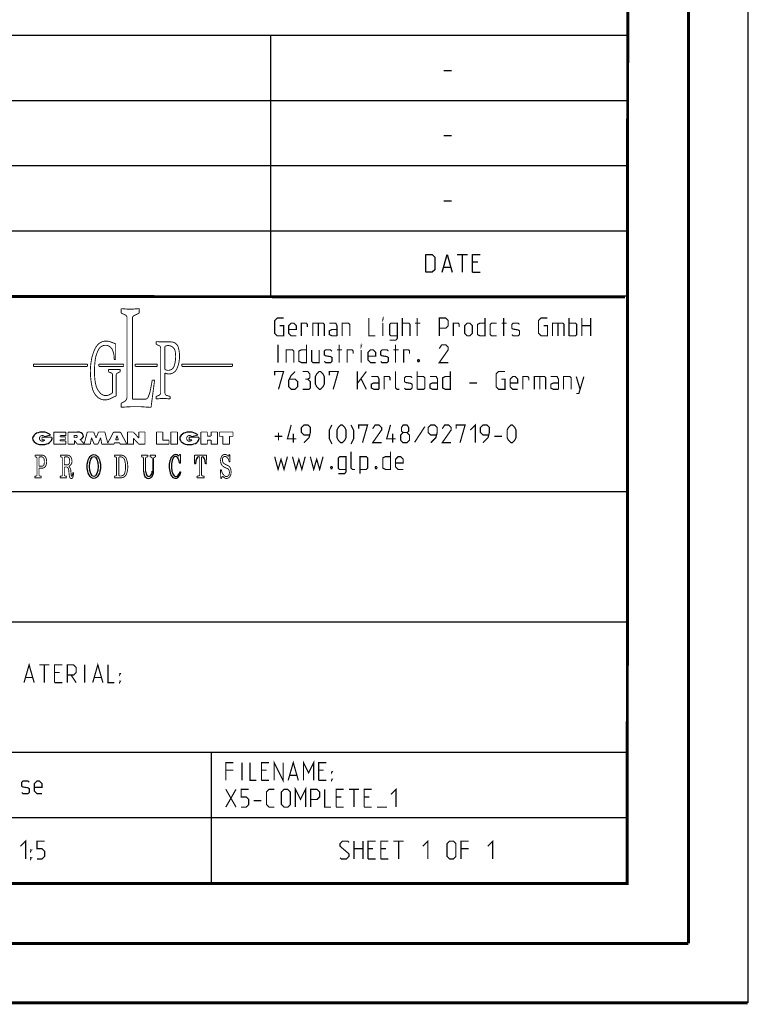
# Model space of a CAD drawing. Header units: millimetres. Extents: x 0 to 420, y 0 to 297.
# Tile 187 of 256: x 359 to 420, y 0 to 83. Entities that reach past the tile are written whole.
import ezdxf

# ---------------------------------------------------------------- set-up
doc = ezdxf.new("R2010")
doc.units = ezdxf.units.MM
doc.header["$LTSCALE"] = 23.1
doc.layers.get('0').update_dxf_attribs({"linetype": 'CONTINUOUS'})

msp = doc.modelspace()

# ---------------------------------------------------------------- linework, layer by layer
at = {"color": 7, "linetype": 'Continuous'}
for p, q in [((420, 297), (420, 0)), ((410, 286.9999), (409.8296, 10.1087)), ((246.8681, 59.5058), (409.628, 59.4942)), ((409.86, 10.0737), (25.007, 10.0134))]:
    msp.add_line(p, q, dxfattribs=at)
at = {"color": 2, "linetype": 'Continuous'}
for p, q in [((246.8497, 81.4948), (409.8097, 81.4948)), ((379.8097, 81.4948), (379.8097, 59.5348)), ((409.8097, 81.4948), (409.8097, 10.1248)), ((394.4168, 78.5355), (395.0597, 78.5355)), ((246.8497, 76.0048), (409.8097, 76.0048)), ((394.4168, 73.0455), (395.0597, 73.0455)), ((246.8497, 70.5148), (409.8097, 70.5148)), ((394.4168, 67.5555), (395.0597, 67.5555)), ((246.8497, 65.0248), (409.8097, 65.0248)), ((395.5418, 63.0298), (396.3989, 63.0298)), ((395.9704, 61.5298), (395.9704, 63.0298)), ((397.2561, 62.387), (396.8275, 62.387)), ((394.3989, 61.9584), (394.9704, 61.9584)), ((396.8275, 61.5298), (397.4704, 61.5298)), ((246.8497, 59.5348), (409.8097, 59.5348)), ((301.6897, 43.0648), (409.8097, 43.0648)), ((301.6897, 32.0848), (409.8097, 32.0848)), ((301.6897, 21.1048), (409.8097, 21.1048)), ((374.8097, 21.1048), (374.8097, 10.1248)), ((301.6897, 15.6148), (409.8097, 15.6148)), ((246.8497, 10.1248), (409.8097, 10.1248))]:
    msp.add_line(p, q, dxfattribs=at)
at = {"color": 7, "linetype": 'Continuous', "const_width": 0.25}
for points in [[(415, 5), (415, 292)], [(410, 287), (409.8468, 9.9234)], [(246.8597, 59.511), (409.6521, 59.467)], [(409.8307, 10.048), (25, 10)], [(20, 5), (415, 5)], [(420, 0), (0, 0)]]:
    msp.add_lwpolyline(points, dxfattribs=at)
at = {"color": 2, "linetype": 'Continuous'}
for points in [[(392.899, 61.5298), (392.899, 63.0298), (393.4347, 63.0298), (393.6489, 62.8155), (393.6489, 61.7441), (393.4347, 61.5298), (392.899, 61.5298)], [(394.2561, 61.5298), (394.6847, 63.0298), (395.1132, 61.5298)], [(396.8275, 61.5298), (396.8275, 63.0298), (397.4704, 63.0298)]]:
    msp.add_lwpolyline(points, dxfattribs=at)
for points, const_width in [([(367.2379, 58.4726), (367.2379, 58.099)], 0.075), ([(367.2379, 58.099), (367.5958, 57.9246)], 0.075), ([(368.7619, 58.099), (368.3232, 57.8852)], 0.075), ([(368.7619, 58.4726), (368.7619, 58.099)], 0.075), ([(367.7314, 57.7076), (367.7314, 51.0421)], 0.075), ([(368.1875, 57.6682), (368.1876, 50.8481)], 0.075), ([(380.5922, 57.032), (380.9136, 57.032), (380.9136, 56.1748), (380.3779, 56.1748), (380.1636, 56.3891), (380.1636, 57.4605), (380.3779, 57.6748), (380.9136, 57.6748)], 0.1), ([(381.985, 56.1748), (381.5564, 56.1748), (381.3422, 56.3891), (381.3422, 57.032), (381.5564, 57.2463), (381.7707, 57.2463), (381.985, 57.032), (381.985, 56.7105), (381.3422, 56.7105)], 0.1), ([(382.4136, 56.1748), (382.4136, 57.2463), (382.8422, 57.2463), (382.9136, 57.1391), (382.9136, 56.9248)], 0.1), ([(383.3779, 56.1748), (383.3779, 57.2463), (384.235, 57.2463), (384.3422, 57.1391), (384.3422, 56.1748)], 0.1), ([(383.8422, 57.2463), (383.8422, 56.1748)], 0.1), ([(385.4136, 56.1748), (385.4136, 57.032), (385.3064, 57.2463), (384.7707, 57.2463)], 0.1), ([(385.8422, 56.1748), (385.8422, 57.2463), (386.3779, 57.2463), (386.485, 57.1391), (386.485, 56.1748)], 0.1), ([(388.0922, 57.6748), (388.0922, 56.1748), (388.6279, 56.1748)], 0.1), ([(389.2707, 57.5677), (389.2707, 57.6748), (389.3064, 57.6748), (389.2707, 57.5677)], 0.1), ([(389.2707, 56.1748), (389.2707, 57.2463)], 0.1), ([(389.8422, 55.8177), (390.3779, 55.8177), (390.485, 55.9605), (390.485, 57.2463), (389.9493, 57.2463), (389.8422, 57.1391), (389.8422, 56.282), (389.9493, 56.1748), (390.485, 56.1748)], 0.1), ([(390.9136, 56.1748), (390.9136, 57.6748)], 0.1), ([(390.9136, 57.2463), (391.4493, 57.2463), (391.5565, 57.1391), (391.5565, 56.1748)], 0.1), ([(391.985, 57.2463), (392.4136, 57.2463)], 0.1), ([(392.1636, 56.1748), (392.1636, 57.6748)], 0.1), ([(394.0207, 56.1748), (394.0207, 57.6748), (394.5564, 57.6748), (394.7707, 57.4605), (394.7707, 57.032), (394.5564, 56.8177), (394.0207, 56.8177)], 0.1), ([(395.1993, 56.1748), (395.1993, 57.2463), (395.6279, 57.2463), (395.6993, 57.1391), (395.6993, 56.9248)], 0.1), ([(396.1636, 56.3891), (396.1636, 57.032), (396.3779, 57.2463), (396.5922, 57.2463), (396.8065, 57.032), (396.8065, 56.3891), (396.5922, 56.1748), (396.3779, 56.1748), (396.1636, 56.3891)], 0.1), ([(397.8779, 57.6748), (397.8779, 56.1748), (397.4493, 56.1748), (397.235, 56.282), (397.235, 57.1391), (397.4493, 57.2463), (397.8779, 57.2463)], 0.1), ([(398.8422, 56.1748), (398.4136, 56.1748), (398.3065, 56.282), (398.3065, 57.1391), (398.4136, 57.2463), (398.8422, 57.2463)], 0.1), ([(399.2707, 57.2463), (399.6993, 57.2463)], 0.1), ([(399.4493, 56.1748), (399.4493, 57.6748)], 0.1), ([(400.1279, 56.282), (400.235, 56.1748), (400.6636, 56.1748), (400.7707, 56.282), (400.7707, 56.6034), (400.6636, 56.6748), (400.235, 56.7463), (400.1279, 56.8177), (400.1279, 57.1391), (400.235, 57.2463), (400.6636, 57.2463), (400.7707, 57.1391)], 0.1), ([(402.8065, 57.032), (403.1279, 57.032), (403.1279, 56.1748), (402.5922, 56.1748), (402.3779, 56.3891), (402.3779, 57.4605), (402.5922, 57.6748), (403.1279, 57.6748)], 0.1), ([(403.5565, 56.1748), (403.5565, 57.2463), (404.4136, 57.2463), (404.5207, 57.1391), (404.5207, 56.1748)], 0.1), ([(404.0207, 57.2463), (404.0207, 56.1748)], 0.1), ([(404.9493, 56.1748), (404.9493, 57.6748)], 0.1), ([(404.9493, 57.2463), (405.485, 57.2463), (405.5922, 57.1391), (405.5922, 56.282), (405.485, 56.1748), (404.9493, 56.1748)], 0.1), ([(406.0207, 56.1748), (406.0207, 57.6748)], 0.1), ([(406.7707, 57.6748), (406.7707, 56.1748)], 0.1), ([(385.4136, 56.1748), (384.985, 56.1748), (384.7707, 56.282), (384.7707, 56.6034), (384.985, 56.7105), (385.4136, 56.7105)], 0.1), ([(406.0207, 57.032), (406.7707, 57.032)], 0.1), ([(366.7743, 55.5056), (366.3114, 55.6776)], 0.075), ([(370.1944, 55.6989), (370.1944, 55.4595)], 0.075), ([(370.4941, 55.6752), (371.4533, 55.6631)], 0.075), ([(366.7743, 55.5056), (366.7743, 54.1887)], 0.075), ([(370.1944, 55.4595), (370.4235, 55.3581)], 0.075), ([(370.5672, 55.1374), (370.5672, 51.3893)], 0.075), ([(370.9222, 55.245), (370.9222, 53.389)], 0.075), ([(380.4493, 53.9248), (380.4493, 55.4248)], 0.1), ([(381.1279, 53.9248), (381.1279, 54.9963), (381.6636, 54.9963), (381.7707, 54.8891), (381.7707, 53.9248)], 0.1), ([(382.8422, 55.4248), (382.8422, 53.9248), (382.4136, 53.9248), (382.1993, 54.032), (382.1993, 54.8891), (382.4136, 54.9963), (382.8422, 54.9963)], 0.1), ([(383.2707, 54.9963), (383.2707, 54.032), (383.3779, 53.9248), (383.9136, 53.9248), (383.9136, 54.9963)], 0.1), ([(384.3422, 54.032), (384.4493, 53.9248), (384.8779, 53.9248), (384.985, 54.032), (384.985, 54.3534), (384.8779, 54.4248), (384.4493, 54.4963), (384.3422, 54.5677), (384.3422, 54.8891), (384.4493, 54.9963), (384.8779, 54.9963), (384.985, 54.8891)], 0.1), ([(385.4136, 54.9963), (385.8422, 54.9963)], 0.1), ([(385.5922, 53.9248), (385.5922, 55.4248)], 0.1), ([(386.2707, 53.9248), (386.2707, 54.9963), (386.6993, 54.9963), (386.7707, 54.8891), (386.7707, 54.6748)], 0.1), ([(387.4493, 55.3177), (387.4493, 55.4248), (387.485, 55.4248), (387.4493, 55.3177)], 0.1), ([(387.4493, 53.9248), (387.4493, 54.9963)], 0.1), ([(388.6636, 53.9248), (388.235, 53.9248), (388.0207, 54.1391), (388.0207, 54.782), (388.235, 54.9963), (388.4493, 54.9963), (388.6636, 54.782), (388.6636, 54.4605), (388.0207, 54.4605)], 0.1), ([(389.0922, 54.032), (389.1993, 53.9248), (389.6279, 53.9248), (389.735, 54.032), (389.735, 54.3534), (389.6279, 54.4248), (389.1993, 54.4963), (389.0922, 54.5677), (389.0922, 54.8891), (389.1993, 54.9963), (389.6279, 54.9963), (389.735, 54.8891)], 0.1), ([(390.1636, 54.9963), (390.5922, 54.9963)], 0.1), ([(390.3422, 53.9248), (390.3422, 55.4248)], 0.1), ([(391.0207, 53.9248), (391.0207, 54.9963), (391.4493, 54.9963), (391.5207, 54.8891), (391.5207, 54.6748)], 0.1), ([(394.7707, 53.9248), (394.0207, 53.9248), (394.7707, 54.9963), (394.7707, 55.2105), (394.5564, 55.4248), (394.235, 55.4248), (394.0207, 55.1034)], 0.1), ([(366.7743, 54.1887), (366.6479, 54.1887)], 0.075), ([(392.3065, 54.1748), (392.3422, 54.1034), (392.3422, 54.0677), (392.3065, 53.9963), (392.235, 53.9963), (392.1993, 54.0677), (392.1993, 54.1034), (392.235, 54.1748), (392.3065, 54.1748)], 0.1), ([(364.4013, 53.7932), (359.8551, 53.7932)], 0.075), ([(359.8551, 53.7932), (359.8551, 53.5997)], 0.075), ([(359.8551, 53.5997), (364.4013, 53.5997)], 0.075), ([(364.4013, 53.5997), (364.4013, 53.7932)], 0.075), ([(367.4477, 53.7932), (365.3662, 53.7932)], 0.075), ([(365.3662, 53.7932), (365.3662, 53.5997)], 0.075), ([(365.3662, 53.5997), (367.4477, 53.5997)], 0.075), ([(366.1772, 53.3486), (367.1611, 53.3486)], 0.075), ([(366.1772, 53.3486), (366.1772, 53.1494)], 0.075), ([(366.1772, 53.1494), (366.4002, 53.0495)], 0.075), ([(367.1611, 53.1494), (366.9357, 53.0484)], 0.075), ([(367.1611, 53.3486), (367.1611, 53.1494)], 0.075), ([(367.4477, 53.5997), (367.4477, 53.7932)], 0.075), ([(368.4216, 53.7932), (370.2739, 53.7932)], 0.075), ([(368.4216, 53.5997), (368.4216, 53.7932)], 0.075), ([(370.2739, 53.5997), (368.4216, 53.5997)], 0.075), ([(370.2739, 53.7932), (370.2739, 53.5997)], 0.075), ([(370.9222, 53.0471), (370.9222, 51.3798)], 0.075), ([(376.6196, 53.7932), (372.3421, 53.7932)], 0.075), ([(372.3421, 53.7932), (372.3421, 53.5997)], 0.075), ([(372.3668, 53.5883), (376.5934, 53.5973)], 0.075), ([(376.6196, 53.5997), (376.6196, 53.7932)], 0.075), ([(380.1636, 52.8534), (380.1636, 53.1748), (380.9136, 53.1748), (380.485, 51.6748)], 0.1), ([(381.8779, 53.1748), (381.5564, 52.8534), (381.3422, 52.4248), (381.3422, 51.8891), (381.5564, 51.6748), (381.8779, 51.6748), (382.0922, 51.8891), (382.0922, 52.3177), (381.8779, 52.532), (381.4136, 52.532)], 0.1), ([(382.9493, 52.532), (383.1279, 52.6391), (383.1279, 52.9605), (382.9493, 53.1748), (382.5207, 53.1748)], 0.1), ([(383.5922, 52.1034), (383.5922, 52.7463), (383.6993, 52.9605), (383.9136, 53.1748), (384.0207, 53.1748), (384.235, 52.9605), (384.3422, 52.7463), (384.3422, 52.1034), (384.235, 51.8891), (384.0207, 51.6748), (383.9136, 51.6748), (383.6993, 51.8891), (383.5922, 52.1034)], 0.1), ([(384.7707, 52.8534), (384.7707, 53.1748), (385.5207, 53.1748), (385.0922, 51.6748)], 0.1), ([(387.1279, 51.6748), (387.1279, 53.1748)], 0.1), ([(387.1279, 52.1748), (387.8779, 53.1748)], 0.1), ([(390.6636, 51.6748), (390.4493, 51.6748), (390.3422, 51.782), (390.3422, 53.1748)], 0.1), ([(392.1636, 51.6748), (392.1636, 53.1748)], 0.1), ([(394.9493, 53.1748), (394.9493, 51.6748), (394.5207, 51.6748), (394.3065, 51.782), (394.3065, 52.6391), (394.5207, 52.7463), (394.9493, 52.7463)], 0.1), ([(399.235, 52.532), (399.5565, 52.532), (399.5565, 51.6748), (399.0207, 51.6748), (398.8065, 51.8891), (398.8065, 52.9605), (399.0207, 53.1748), (399.5565, 53.1748)], 0.1), ([(366.5143, 51.3745), (366.5143, 52.8733)], 0.075), ([(366.8216, 51.1232), (366.8216, 52.8722)], 0.075), ([(369.7046, 51.6382), (369.8545, 52.4398)], 0.075), ([(370.0522, 52.4398), (369.7536, 50.1506)], 0.075), ([(369.8545, 52.4398), (370.0522, 52.4398)], 0.075), ([(382.5207, 51.6748), (383.0565, 51.6748), (383.1636, 51.782), (383.1636, 52.3177), (382.9493, 52.532), (382.735, 52.532)], 0.1), ([(387.4493, 52.532), (387.8779, 51.6748)], 0.1), ([(388.9493, 51.6748), (388.9493, 52.532), (388.8422, 52.7463), (388.3065, 52.7463)], 0.1), ([(388.9493, 51.6748), (388.5207, 51.6748), (388.3065, 51.782), (388.3065, 52.1034), (388.5207, 52.2105), (388.9493, 52.2105)], 0.1), ([(389.3779, 51.6748), (389.3779, 52.7463), (389.8065, 52.7463), (389.8779, 52.6391), (389.8779, 52.4248)], 0.1), ([(391.0922, 51.782), (391.1993, 51.6748), (391.6279, 51.6748), (391.735, 51.782), (391.735, 52.1034), (391.6279, 52.1748), (391.1993, 52.2463), (391.0922, 52.3177), (391.0922, 52.6391), (391.1993, 52.7463), (391.6279, 52.7463), (391.735, 52.6391)], 0.1), ([(392.1636, 52.7463), (392.6993, 52.7463), (392.8065, 52.6391), (392.8065, 51.782), (392.6993, 51.6748), (392.1636, 51.6748)], 0.1), ([(393.8779, 51.6748), (393.8779, 52.532), (393.7707, 52.7463), (393.235, 52.7463)], 0.1), ([(393.8779, 51.6748), (393.4493, 51.6748), (393.235, 51.782), (393.235, 52.1034), (393.4493, 52.2105), (393.8779, 52.2105)], 0.1), ([(396.5564, 52.2105), (397.1993, 52.2105)], 0.1), ([(400.6279, 51.6748), (400.1993, 51.6748), (399.985, 51.8891), (399.985, 52.532), (400.1993, 52.7463), (400.4136, 52.7463), (400.6279, 52.532), (400.6279, 52.2105), (399.985, 52.2105)], 0.1), ([(401.0564, 51.6748), (401.0564, 52.7463), (401.485, 52.7463), (401.5565, 52.6391), (401.5565, 52.4248)], 0.1), ([(402.0207, 51.6748), (402.0207, 52.7463), (402.8779, 52.7463), (402.985, 52.6391), (402.985, 51.6748)], 0.1), ([(402.485, 52.7463), (402.485, 51.6748)], 0.1), ([(404.0565, 51.6748), (404.0565, 52.532), (403.9493, 52.7463), (403.4136, 52.7463)], 0.1), ([(404.0565, 51.6748), (403.6279, 51.6748), (403.4136, 51.782), (403.4136, 52.1034), (403.6279, 52.2105), (404.0565, 52.2105)], 0.1), ([(404.485, 51.6748), (404.485, 52.7463), (405.0207, 52.7463), (405.1279, 52.6391), (405.1279, 51.6748)], 0.1), ([(405.5565, 51.3177), (405.7707, 51.3177), (406.1993, 52.7463)], 0.1), ([(405.5565, 52.7463), (405.8779, 51.6748)], 0.1), ([(366.5143, 51.3745), (366.2722, 51.2315)], 0.075), ([(366.8216, 51.1232), (366.2957, 50.8733)], 0.075), ([(367.2351, 50.499), (367.4591, 50.6076)], 0.075), ([(368.1875, 50.8481), (369.275, 50.8481)], 0.075), ([(370.1779, 51.0684), (370.4169, 51.1657)], 0.075), ([(370.1779, 50.8545), (370.1779, 51.0684)], 0.075), ([(371.355, 51.0747), (371.0979, 51.1475)], 0.075), ([(371.355, 50.8577), (371.355, 51.0747)], 0.075), ([(367.2351, 50.1618), (367.2351, 50.499)], 0.075), ([(362.5835, 48.0728), (361.5614, 48.0728)], 0.075), ([(361.5614, 48.0728), (361.5614, 47.0456)], 0.075), ([(362.5835, 47.7806), (362.5835, 48.0728)], 0.075), ([(362.7629, 48.0719), (363.5696, 48.0719)], 0.075), ([(362.7629, 47.0456), (362.7629, 48.0719)], 0.075), ([(364.1245, 47.0853), (364.3859, 48.0742)], 0.075), ([(364.3859, 48.0742), (364.9257, 48.0742)], 0.075), ([(364.9257, 48.0742), (365.1247, 47.5709)], 0.075), ([(365.3237, 48.0742), (365.1247, 47.5709)], 0.075), ([(365.8635, 48.0742), (365.3237, 48.0742)], 0.075), ([(366.1102, 47.1407), (365.8635, 48.0742)], 0.075), ([(366.5967, 48.0719), (366.1102, 47.1407)], 0.075), ([(366.5967, 48.0719), (367.1814, 48.0719)], 0.075), ([(367.1814, 48.0719), (367.7176, 47.0456)], 0.075), ([(368.2673, 48.0742), (367.7662, 48.0742)], 0.075), ([(367.7662, 47.0456), (367.7662, 48.0742)], 0.075), ([(368.2673, 48.0742), (368.7263, 47.5659)], 0.075), ([(369.244, 48.0742), (368.7263, 48.0742)], 0.075), ([(368.7263, 48.0742), (368.7263, 47.5659)], 0.075), ([(369.244, 48.0742), (369.244, 47.0456)], 0.075), ([(370.7439, 48.0742), (370.2129, 48.0742)], 0.075), ([(370.2129, 48.0742), (370.2129, 47.0456)], 0.075), ([(370.7439, 48.0742), (370.7439, 47.3817)], 0.075), ([(371.9725, 48.0742), (371.4127, 48.0742)], 0.075), ([(371.4127, 48.0742), (371.4127, 47.0456)], 0.075), ([(371.9725, 48.0742), (371.9725, 47.0456)], 0.075), ([(374.4964, 48.0742), (373.9542, 48.0742)], 0.075), ([(373.9542, 48.0742), (373.9542, 47.0456)], 0.075), ([(374.4964, 47.7306), (374.4964, 48.0742)], 0.075), ([(375.3505, 48.0742), (374.8103, 48.0742)], 0.075), ([(374.8103, 47.7306), (374.8103, 48.0742)], 0.075), ([(375.3505, 48.0742), (375.3505, 47.0456)], 0.075), ([(376.6528, 48.0742), (375.5064, 48.0742)], 0.075), ([(375.5064, 48.0742), (375.5064, 47.7139)], 0.075), ([(376.6528, 48.0742), (376.6528, 47.7139)], 0.075), ([(381.985, 47.4963), (381.235, 47.4963), (381.5564, 48.6748)], 0.1), ([(382.6279, 47.1748), (383.0565, 47.6034), (383.1636, 48.032), (383.1636, 48.4605), (382.9493, 48.6748), (382.6279, 48.6748), (382.4136, 48.4605), (382.4136, 48.032), (382.6279, 47.8177), (383.0922, 47.8177)], 0.1), ([(384.985, 47.0677), (384.7707, 47.4963), (384.7707, 48.2463), (384.985, 48.6748)], 0.1), ([(385.4136, 47.6034), (385.4136, 48.2463), (385.5207, 48.4605), (385.735, 48.6748), (385.8422, 48.6748), (386.0564, 48.4605), (386.1636, 48.2463), (386.1636, 47.6034), (386.0564, 47.3891), (385.8422, 47.1748), (385.735, 47.1748), (385.5207, 47.3891), (385.4136, 47.6034)], 0.1), ([(386.5922, 47.0677), (386.8064, 47.4963), (386.8064, 48.2463), (386.5922, 48.6748)], 0.1), ([(387.235, 48.3534), (387.235, 48.6748), (387.985, 48.6748), (387.5565, 47.1748)], 0.1), ([(389.1636, 47.1748), (388.4136, 47.1748), (389.1636, 48.2463), (389.1636, 48.4605), (388.9493, 48.6748), (388.6279, 48.6748), (388.4136, 48.3534)], 0.1), ([(390.3422, 47.4963), (389.5922, 47.4963), (389.9136, 48.6748)], 0.1), ([(390.985, 48.032), (390.8422, 48.1391), (390.8422, 48.4605), (390.985, 48.6748), (391.3064, 48.6748), (391.4493, 48.4605), (391.4493, 48.1391), (391.3064, 48.032), (391.5207, 47.8177), (391.5207, 47.3891), (391.3064, 47.1748), (390.985, 47.1748), (390.7707, 47.3891)], 0.1), ([(392.8065, 48.532), (391.9493, 47.2105)], 0.1), ([(393.3064, 47.1748), (393.735, 47.6034), (393.8422, 48.032), (393.8422, 48.4605), (393.6279, 48.6748), (393.3064, 48.6748), (393.0922, 48.4605), (393.0922, 48.032), (393.3064, 47.8177), (393.7707, 47.8177)], 0.1), ([(395.0207, 47.1748), (394.2707, 47.1748), (395.0207, 48.2463), (395.0207, 48.4605), (394.8065, 48.6748), (394.485, 48.6748), (394.2707, 48.3534)], 0.1), ([(395.4493, 48.3534), (395.4493, 48.6748), (396.1993, 48.6748), (395.7707, 47.1748)], 0.1), ([(396.6279, 48.2463), (397.0564, 48.6748), (397.0564, 47.1748)], 0.1), ([(397.6993, 47.1748), (398.1279, 47.6034), (398.235, 48.032), (398.235, 48.4605), (398.0207, 48.6748), (397.6993, 48.6748), (397.485, 48.4605), (397.485, 48.032), (397.6993, 47.8177), (398.1636, 47.8177)], 0.1), ([(399.735, 47.6034), (399.735, 48.2463), (399.8422, 48.4605), (400.0565, 48.6748), (400.1636, 48.6748), (400.3779, 48.4605), (400.485, 48.2463), (400.485, 47.6034), (400.3779, 47.3891), (400.1636, 47.1748), (400.0565, 47.1748), (399.8422, 47.3891), (399.735, 47.6034)], 0.1), ([(361.3998, 47.6437), (360.5688, 47.6437)], 0.075), ([(360.5688, 47.6437), (360.5688, 47.4122)], 0.075), ([(360.5688, 47.4122), (360.8026, 47.4122)], 0.075), ([(361.2983, 47.8166), (360.7887, 47.6916)], 0.075), ([(362.1095, 47.7806), (362.5835, 47.7806)], 0.075), ([(362.1095, 47.6795), (362.1095, 47.7806)], 0.075), ([(362.5386, 47.6795), (362.1095, 47.6795)], 0.075), ([(362.1095, 47.4232), (362.5386, 47.4232)], 0.075), ([(362.1095, 47.3243), (362.1095, 47.4232)], 0.075), ([(362.5886, 47.3243), (362.1095, 47.3243)], 0.075), ([(362.5386, 47.4232), (362.5386, 47.6795)], 0.075), ([(362.5886, 47.0456), (362.5886, 47.3243)], 0.075), ([(363.448, 47.7874), (363.2875, 47.7874)], 0.075), ([(363.2875, 47.7874), (363.2875, 47.6016)], 0.075), ([(363.448, 47.6016), (363.2875, 47.6016)], 0.075), ([(363.3013, 47.3698), (363.5576, 47.0456)], 0.075), ([(363.3013, 47.0456), (363.3013, 47.3698)], 0.075), ([(363.792, 47.4433), (364.1245, 47.0853)], 0.075), ([(364.6415, 47.0456), (364.7413, 47.5924)], 0.075), ([(364.7413, 47.5924), (364.9767, 47.0456)], 0.075), ([(365.5081, 47.5924), (365.2726, 47.0456)], 0.075), ([(365.6078, 47.0456), (365.5081, 47.5924)], 0.075), ([(366.7687, 47.4111), (366.8891, 47.7679)], 0.075), ([(366.7687, 47.4111), (367.0095, 47.4111)], 0.075), ([(367.0095, 47.4111), (366.8891, 47.7679)], 0.075), ([(368.2814, 47.5393), (368.7272, 47.0456)], 0.075), ([(368.2814, 47.0456), (368.2814, 47.5393)], 0.075), ([(370.7439, 47.3817), (371.2625, 47.3817)], 0.075), ([(371.2625, 47.3817), (371.2625, 47.0456)], 0.075), ([(373.79, 47.6437), (372.959, 47.6437)], 0.075), ([(372.959, 47.6437), (372.959, 47.4122)], 0.075), ([(372.959, 47.4122), (373.1928, 47.4122)], 0.075), ([(373.6886, 47.8166), (373.1789, 47.6916)], 0.075), ([(374.4964, 47.7306), (374.8103, 47.7306)], 0.075), ([(374.4964, 47.396), (374.8103, 47.396)], 0.075), ([(374.4964, 47.396), (374.4964, 47.0456)], 0.075), ([(374.8103, 47.396), (374.8103, 47.0456)], 0.075), ([(375.5064, 47.7139), (375.8061, 47.7139)], 0.075), ([(375.8061, 47.7139), (375.8061, 47.0456)], 0.075), ([(376.6528, 47.7139), (376.353, 47.7139)], 0.075), ([(376.353, 47.7139), (376.353, 47.0456)], 0.075), ([(380.1636, 47.7105), (380.8064, 47.7105)], 0.1), ([(380.485, 47.3891), (380.485, 48.032)], 0.1), ([(381.735, 47.1748), (381.735, 47.9248)], 0.1), ([(390.0922, 47.1748), (390.0922, 47.9248)], 0.1), ([(390.7707, 47.3891), (390.7707, 47.8177), (390.985, 48.032), (391.3064, 48.032)], 0.1), ([(398.6636, 47.7105), (399.3064, 47.7105)], 0.1), ([(361.5614, 47.0456), (362.5886, 47.0456)], 0.075), ([(362.7629, 47.0456), (363.3013, 47.0456)], 0.075), ([(363.5576, 47.0456), (364.6415, 47.0456)], 0.075), ([(364.9767, 47.0456), (365.2726, 47.0456)], 0.075), ([(365.6078, 47.0456), (366.6263, 47.0456)], 0.075), ([(366.6263, 47.0456), (366.6724, 47.168)], 0.075), ([(366.6724, 47.168), (367.1058, 47.168)], 0.075), ([(367.1519, 47.0456), (367.1058, 47.168)], 0.075), ([(367.1519, 47.0456), (367.7176, 47.0456)], 0.075), ([(367.7662, 47.0456), (368.2814, 47.0456)], 0.075), ([(368.7272, 47.0456), (369.244, 47.0456)], 0.075), ([(370.2129, 47.0456), (371.2625, 47.0456)], 0.075), ([(371.4127, 47.0456), (371.9725, 47.0456)], 0.075), ([(373.9542, 47.0456), (374.4964, 47.0456)], 0.075), ([(374.8103, 47.0456), (375.3505, 47.0456)], 0.075), ([(375.8061, 47.0456), (376.353, 47.0456)], 0.075), ([(386.9136, 44.9248), (386.6993, 44.9248), (386.5922, 45.032), (386.5922, 46.4248)], 0.1), ([(389.9136, 46.4248), (389.9136, 44.9248), (389.485, 44.9248), (389.2707, 45.032), (389.2707, 45.8891), (389.485, 45.9963), (389.9136, 45.9963)], 0.1), ([(359.9835, 46.1275), (360.5708, 46.1275)], 0.075), ([(359.9835, 45.9949), (359.9835, 46.1275)], 0.075), ([(359.9835, 45.9949), (360.0824, 45.9671)], 0.075), ([(360.1529, 45.8742), (360.1529, 44.4636)], 0.075), ([(360.3198, 45.8958), (360.3198, 45.199)], 0.075), ([(360.4164, 45.9924), (360.5117, 45.9924)], 0.075), ([(362.1186, 46.1275), (362.7058, 46.1275)], 0.075), ([(362.1186, 45.9949), (362.1186, 46.1275)], 0.075), ([(362.1186, 45.9949), (362.2175, 45.9671)], 0.075), ([(362.288, 45.8742), (362.288, 44.4636)], 0.075), ([(362.4549, 45.8958), (362.4549, 45.3089)], 0.075), ([(362.5514, 45.9924), (362.6467, 45.9924)], 0.075), ([(367.2237, 46.1294), (366.6637, 46.1294)], 0.075), ([(366.6637, 46.1294), (366.6637, 45.9917)], 0.075), ([(366.6637, 45.9917), (366.7693, 45.9756)], 0.075), ([(366.8513, 45.8801), (366.8513, 44.4728)], 0.075), ([(367.0338, 45.8857), (367.0338, 44.4672)], 0.075), ([(367.1788, 45.9823), (367.1304, 45.9823)], 0.075), ([(368.9352, 46.135), (369.4802, 46.135)], 0.075), ([(368.9352, 46.135), (368.9352, 45.9879)], 0.075), ([(368.9352, 45.9879), (369.0439, 45.9648)], 0.075), ([(369.1204, 45.8704), (369.1204, 44.7742)], 0.075), ([(369.2961, 45.8706), (369.2961, 44.7742)], 0.075), ([(369.4802, 45.9879), (369.3726, 45.9651)], 0.075), ([(369.4802, 46.135), (369.4802, 45.9879)], 0.075), ([(369.674, 46.135), (370.1382, 46.135)], 0.075), ([(369.674, 46.135), (369.674, 45.986)], 0.075), ([(369.674, 45.986), (369.7497, 45.9671)], 0.075), ([(369.8595, 45.8266), (369.8595, 44.7742)], 0.075), ([(369.9664, 45.83), (369.9664, 44.7742)], 0.075), ([(370.1382, 45.986), (370.0762, 45.9705)], 0.075), ([(370.1382, 46.135), (370.1382, 45.986)], 0.075), ([(372.0896, 46.036), (372.1491, 46.1849)], 0.075), ([(372.1491, 46.1849), (372.2368, 46.1849)], 0.075), ([(372.2368, 46.1849), (372.2413, 45.4343)], 0.075), ([(373.4164, 46.1379), (373.4115, 45.4034)], 0.075), ([(373.5909, 46.1252), (374.255, 46.1252)], 0.075), ([(373.7605, 45.9986), (373.7754, 45.9986)], 0.075), ([(373.8478, 44.4777), (373.8478, 45.9262)], 0.075), ([(373.9981, 44.4777), (373.9981, 45.9262)], 0.075), ([(374.0854, 45.9986), (374.0705, 45.9986)], 0.075), ([(374.4295, 46.1379), (374.4344, 45.4034)], 0.075), ([(376.2977, 46.0825), (376.3146, 46.1817)], 0.075), ([(376.3146, 46.1817), (376.3849, 46.1817)], 0.075), ([(376.4019, 45.5512), (376.3849, 46.1817)], 0.075), ([(380.1636, 45.9963), (380.4493, 44.9248), (380.6993, 45.782), (380.9493, 44.9248), (381.235, 45.9963)], 0.1), ([(381.6636, 45.9963), (381.9493, 44.9248), (382.1993, 45.782), (382.4493, 44.9248), (382.735, 45.9963)], 0.1), ([(383.1636, 45.9963), (383.4493, 44.9248), (383.6993, 45.782), (383.9493, 44.9248), (384.235, 45.9963)], 0.1), ([(385.5207, 44.5677), (386.0564, 44.5677), (386.1636, 44.7105), (386.1636, 45.9963), (385.6279, 45.9963), (385.5207, 45.8891), (385.5207, 45.032), (385.6279, 44.9248), (386.1636, 44.9248)], 0.1), ([(387.3422, 44.5677), (387.3422, 45.9963), (387.8779, 45.9963), (387.985, 45.8891), (387.985, 45.032), (387.8779, 44.9248), (387.3422, 44.9248)], 0.1), ([(390.985, 44.9248), (390.5564, 44.9248), (390.3422, 45.1391), (390.3422, 45.782), (390.5564, 45.9963), (390.7707, 45.9963), (390.985, 45.782), (390.985, 45.4605), (390.3422, 45.4605)], 0.1), ([(360.3198, 45.199), (360.5602, 45.199)], 0.075), ([(360.3198, 45.032), (360.5699, 45.032)], 0.075), ([(360.3198, 45.032), (360.3198, 44.4651)], 0.075), ([(362.4549, 45.3089), (362.6625, 45.3089)], 0.075), ([(362.4549, 45.1277), (362.7049, 45.1277)], 0.075), ([(362.4549, 45.1277), (362.4549, 44.4651)], 0.075), ([(362.831, 44.81), (362.865, 44.4181)], 0.075), ([(362.9992, 44.8357), (363.0378, 44.3914)], 0.075), ([(372.2413, 45.4343), (372.1643, 45.4343)], 0.075), ([(372.219, 44.7466), (372.2751, 44.6907)], 0.075), ([(373.4987, 45.4034), (373.4115, 45.4034)], 0.075), ([(374.3471, 45.4034), (374.4344, 45.4034)], 0.075), ([(375.6825, 44.8982), (375.6015, 44.8982)], 0.075), ([(375.6015, 44.8982), (375.6249, 44.1707)], 0.075), ([(375.9358, 45.3981), (376.2375, 45.2428)], 0.075), ([(375.9635, 45.0927), (376.1898, 44.9943)], 0.075), ([(376.3316, 45.5512), (376.4019, 45.5512)], 0.075), ([(384.985, 45.1748), (385.0207, 45.1034), (385.0207, 45.0677), (384.985, 44.9963), (384.9136, 44.9963), (384.8779, 45.0677), (384.8779, 45.1034), (384.9136, 45.1748), (384.985, 45.1748)], 0.1), ([(388.735, 45.1748), (388.7707, 45.1034), (388.7707, 45.0677), (388.735, 44.9963), (388.6636, 44.9963), (388.6279, 45.0677), (388.6279, 45.1034), (388.6636, 45.1748), (388.735, 45.1748)], 0.1), ([(359.9663, 44.3535), (360.0697, 44.368)], 0.075), ([(359.9663, 44.2197), (359.9663, 44.3535)], 0.075), ([(359.9663, 44.2197), (360.5171, 44.2197)], 0.075), ([(360.5171, 44.3535), (360.403, 44.3695)], 0.075), ([(360.5171, 44.2197), (360.5171, 44.3535)], 0.075), ([(362.1014, 44.3535), (362.2048, 44.368)], 0.075), ([(362.1014, 44.2197), (362.1014, 44.3535)], 0.075), ([(362.1014, 44.2197), (362.6522, 44.2197)], 0.075), ([(362.6522, 44.3535), (362.5381, 44.3695)], 0.075), ([(362.6522, 44.2197), (362.6522, 44.3535)], 0.075), ([(363.1639, 44.6647), (363.2175, 44.6647)], 0.075), ([(366.6637, 44.3613), (366.7693, 44.3773)], 0.075), ([(366.6637, 44.2235), (366.6637, 44.3613)], 0.075), ([(367.2366, 44.2235), (366.6637, 44.2235)], 0.075), ([(367.1966, 44.3707), (367.1304, 44.3707)], 0.075), ([(373.6184, 44.3514), (373.7709, 44.3832)], 0.075), ([(373.6184, 44.2186), (373.6184, 44.3514)], 0.075), ([(373.6184, 44.2186), (374.2274, 44.2186)], 0.075), ([(374.2274, 44.3514), (374.075, 44.3832)], 0.075), ([(374.2274, 44.2186), (374.2274, 44.3514)], 0.075), ([(375.6249, 44.1707), (375.6935, 44.1707)], 0.075), ([(375.6935, 44.1707), (375.7491, 44.3184)], 0.075), ([(359.0564, 26.9698), (359.485, 28.4698), (359.9136, 26.9698)], 0.1), ([(360.3422, 28.4698), (361.1993, 28.4698)], 0.1), ([(360.7707, 26.9698), (360.7707, 28.4698)], 0.1), ([(361.6279, 26.9698), (361.6279, 28.4698), (362.2707, 28.4698)], 0.1), ([(362.6993, 26.9698), (362.6993, 28.4698), (363.235, 28.4698), (363.4493, 28.2555), (363.4493, 27.827), (363.235, 27.6127), (362.6993, 27.6127)], 0.1), ([(364.1636, 26.9698), (364.1636, 28.4698)], 0.1), ([(364.8422, 26.9698), (365.2707, 28.4698), (365.6993, 26.9698)], 0.1), ([(366.1279, 28.4698), (366.1279, 26.9698), (366.6636, 26.9698)], 0.1), ([(359.1993, 27.3984), (359.7707, 27.3984)], 0.1), ([(362.0565, 27.827), (361.6279, 27.827)], 0.1), ([(363.0207, 27.6127), (363.4493, 26.9698)], 0.1), ([(364.985, 27.3984), (365.5564, 27.3984)], 0.1), ([(367.0922, 27.6127), (367.0922, 27.7198), (367.1636, 27.7198), (367.0922, 27.6127)], 0.1), ([(361.6279, 26.9698), (362.2707, 26.9698)], 0.1), ([(367.0922, 26.9698), (367.0922, 27.077), (367.1636, 27.077), (367.0922, 26.9698)], 0.1), ([(376.0507, 18.7348), (376.0507, 20.2348), (376.6936, 20.2348)], 0.1), ([(377.4079, 18.7348), (377.4079, 20.2348)], 0.1), ([(378.0864, 20.2348), (378.0864, 18.7348), (378.6222, 18.7348)], 0.1), ([(379.0507, 18.7348), (379.0507, 20.2348), (379.6936, 20.2348)], 0.1), ([(380.1222, 18.7348), (380.1222, 20.2348), (380.8722, 18.7348), (380.8722, 20.2348)], 0.1), ([(381.3007, 18.7348), (381.7293, 20.2348), (382.1579, 18.7348)], 0.1), ([(382.5864, 18.7348), (382.5864, 20.2348), (383.015, 19.3777), (383.4436, 20.2348), (383.4436, 18.7348)], 0.1), ([(383.8722, 18.7348), (383.8722, 20.2348), (384.515, 20.2348)], 0.1), ([(376.6936, 19.592), (376.0507, 19.592)], 0.1), ([(379.4793, 19.592), (379.0507, 19.592)], 0.1), ([(381.4436, 19.1634), (382.015, 19.1634)], 0.1), ([(384.3007, 19.592), (383.8722, 19.592)], 0.1), ([(384.9436, 19.3777), (384.9436, 19.4848), (385.015, 19.4848), (384.9436, 19.3777)], 0.1), ([(358.8593, 17.717), (358.9664, 17.6098), (359.395, 17.6098), (359.5022, 17.717), (359.5022, 18.0384), (359.395, 18.1098), (358.9664, 18.1813), (358.8593, 18.2527), (358.8593, 18.5741), (358.9664, 18.6813), (359.395, 18.6813), (359.5022, 18.5741)], 0.1), ([(360.5736, 17.6098), (360.145, 17.6098), (359.9307, 17.8241), (359.9307, 18.467), (360.145, 18.6813), (360.3593, 18.6813), (360.5736, 18.467), (360.5736, 18.1455), (359.9307, 18.1455)], 0.1), ([(379.0507, 18.7348), (379.6936, 18.7348)], 0.1), ([(383.8722, 18.7348), (384.515, 18.7348)], 0.1), ([(384.9436, 18.7348), (384.9436, 18.842), (385.015, 18.842), (384.9436, 18.7348)], 0.1), ([(376.0507, 16.4848), (376.9079, 17.9848)], 0.1), ([(376.0507, 17.9848), (376.9079, 16.4848)], 0.1), ([(377.3364, 16.4848), (377.765, 16.4848), (377.9793, 16.6991), (377.9793, 17.1277), (377.765, 17.342), (377.3364, 17.342), (377.3364, 17.9848), (377.9793, 17.9848)], 0.1), ([(380.1222, 16.4848), (379.6936, 16.4848), (379.4793, 16.6991), (379.4793, 17.7705), (379.6936, 17.9848), (380.1222, 17.9848)], 0.1), ([(380.7293, 16.6991), (380.7293, 17.7705), (380.9436, 17.9848), (381.265, 17.9848), (381.4793, 17.7705), (381.4793, 16.6991), (381.265, 16.4848), (380.9436, 16.4848), (380.7293, 16.6991)], 0.1), ([(381.9079, 16.4848), (381.9079, 17.9848), (382.3365, 17.1277), (382.765, 17.9848), (382.765, 16.4848)], 0.1), ([(383.1936, 16.4848), (383.1936, 17.9848), (383.7293, 17.9848), (383.9436, 17.7705), (383.9436, 17.342), (383.7293, 17.1277), (383.1936, 17.1277)], 0.1), ([(384.3722, 17.9848), (384.3722, 16.4848), (384.9079, 16.4848)], 0.1), ([(385.3364, 16.4848), (385.3364, 17.9848), (385.9793, 17.9848)], 0.1), ([(386.4079, 17.9848), (387.265, 17.9848)], 0.1), ([(386.8365, 16.4848), (386.8365, 17.9848)], 0.1), ([(387.6936, 16.4848), (387.6936, 17.9848), (388.3365, 17.9848)], 0.1), ([(389.9436, 17.5563), (390.3722, 17.9848), (390.3722, 16.4848)], 0.1), ([(378.4079, 17.0205), (379.0507, 17.0205)], 0.1), ([(385.765, 17.342), (385.3364, 17.342)], 0.1), ([(388.1222, 17.342), (387.6936, 17.342)], 0.1), ([(385.3364, 16.4848), (385.9793, 16.4848)], 0.1), ([(387.6936, 16.4848), (388.3365, 16.4848)], 0.1), ([(388.765, 16.4848), (389.6222, 16.4848)], 0.1), ([(358.7618, 13.1913), (359.1904, 13.6198), (359.1904, 12.1198)], 0.1), ([(360.1547, 12.1198), (360.5832, 12.1198), (360.7975, 12.3341), (360.7975, 12.7627), (360.5832, 12.977), (360.1547, 12.977), (360.1547, 13.6198), (360.7975, 13.6198)], 0.1), ([(385.6668, 12.227), (385.7739, 12.1198), (386.2025, 12.1198), (386.4168, 12.3341), (386.4168, 12.5484), (385.6668, 13.1913), (385.6668, 13.4055), (385.8811, 13.6198), (386.3097, 13.6198), (386.4168, 13.5127)], 0.1), ([(386.8454, 12.1198), (386.8454, 13.6198)], 0.1), ([(387.5954, 13.6198), (387.5954, 12.1198)], 0.1), ([(388.0239, 12.1198), (388.0239, 13.6198), (388.6668, 13.6198)], 0.1), ([(389.0954, 12.1198), (389.0954, 13.6198), (389.7382, 13.6198)], 0.1), ([(390.1668, 13.6198), (391.0239, 13.6198)], 0.1), ([(390.5954, 12.1198), (390.5954, 13.6198)], 0.1), ([(392.6311, 13.1913), (393.0597, 13.6198), (393.0597, 12.1198)], 0.1), ([(394.6668, 12.3341), (394.6668, 13.4055), (394.8811, 13.6198), (395.2025, 13.6198), (395.4168, 13.4055), (395.4168, 12.3341), (395.2025, 12.1198), (394.8811, 12.1198), (394.6668, 12.3341)], 0.1), ([(395.8454, 12.1198), (395.8454, 13.6198), (396.4882, 13.6198)], 0.1), ([(398.0954, 13.1913), (398.5239, 13.6198), (398.5239, 12.1198)], 0.1), ([(359.619, 12.7627), (359.619, 12.8698), (359.6904, 12.8698), (359.619, 12.7627)], 0.1), ([(386.8454, 12.977), (387.5954, 12.977)], 0.1), ([(388.4525, 12.977), (388.0239, 12.977)], 0.1), ([(389.524, 12.977), (389.0954, 12.977)], 0.1), ([(396.4882, 12.977), (395.8454, 12.977)], 0.1), ([(359.619, 12.1198), (359.619, 12.227), (359.6904, 12.227), (359.619, 12.1198)], 0.1), ([(388.0239, 12.1198), (388.6668, 12.1198)], 0.1), ([(389.0954, 12.1198), (389.7382, 12.1198)], 0.1)]:
    msp.add_lwpolyline(points, dxfattribs=dict(at, const_width=const_width))
at = {"color": 2, "linetype": 'Continuous', "const_width": 0.075}
for points in [[(367.2379, 58.4726, 0.0644462), (368.7619, 58.4726)], [(367.7314, 57.7076, 0.2868), (367.5958, 57.9246)], [(368.3232, 57.8852, 0.2868), (368.1875, 57.6682)], [(366.3114, 55.6776, 0.2935346), (365.2917, 55.4549)], [(370.1944, 55.6989, 0.0331677), (370.4941, 55.6752)], [(372.0474, 55.2133, 0.328929), (371.4533, 55.6631)], [(365.0499, 55.1174, 0.0649805), (364.7472, 54.2303)], [(365.2917, 55.4549, 0.08171), (365.0498, 55.1174)], [(365.3584, 55.0608, 0.0971598), (365.0521, 54.1569)], [(366.4919, 55.0159, 0.6062393), (365.3584, 55.0608)], [(366.6479, 54.1887, 0.1280504), (366.4919, 55.0159)], [(370.5672, 55.1374, 0.296819), (370.4235, 55.3581)], [(370.967, 55.3119, 0.3036598), (370.9222, 55.245)], [(371.7939, 54.8468, 0.4854947), (370.967, 55.3119)], [(371.7045, 53.6456, 0.1148931), (371.7939, 54.8468)], [(371.966, 53.4868, 0.168694), (372.0474, 55.2133)], [(364.7472, 54.2303, 0.0850874), (364.6944, 52.4258)], [(365.0521, 54.1569, 0.0463104), (364.9979, 52.8194)], [(366.5143, 52.8733, 0.2955754), (366.4002, 53.0495)], [(366.9357, 53.0484, 0.2955754), (366.8216, 52.8722)], [(370.9222, 53.389, 0.2882725), (370.9633, 53.3237)], [(370.9222, 53.0471, 0.3991458), (371.8872, 53.326)], [(370.9633, 53.3237, 0.4573561), (371.7045, 53.6456)], [(371.8872, 53.326, 0.0371465), (371.966, 53.4868)], [(364.6944, 52.4258, 0.0122154), (364.7912, 51.8441)], [(364.998, 52.8194, 0.0375767), (365.0899, 52.1006)], [(364.7912, 51.8441, 0.1401225), (365.1722, 51.0899)], [(365.0899, 52.1006, 0.1496983), (365.5142, 51.323)], [(369.4932, 50.9861, 0.0645213), (369.7046, 51.6382)], [(370.4169, 51.1657, 0.3049794), (370.5672, 51.3893)], [(370.9222, 51.3798, 0.3355361), (371.0979, 51.1475)], [(365.1722, 51.0899, 0.3281098), (366.2957, 50.8733)], [(365.5141, 51.323, 0.339107), (366.2722, 51.2314)], [(367.4592, 50.6076, 0.2874153), (367.7314, 51.0421)], [(369.275, 50.8481, 0.2898023), (369.4932, 50.9861)], [(371.355, 50.8577, 0.0789304), (370.1779, 50.8545)], [(369.7536, 50.1506, 0.0475538), (367.2351, 50.1619)], [(360.7887, 47.6916, 3.1155793), (360.8026, 47.4122)], [(363.448, 47.6016, 0.9999813), (363.448, 47.7874)], [(373.179, 47.6916, 3.1155793), (373.1928, 47.4122)], [(360.1529, 45.8742, 0.3362843), (360.0824, 45.9672)], [(360.4164, 45.9924, 0.4142136), (360.3198, 45.8958)], [(360.7492, 45.7941, 0.3625421), (360.5117, 45.9924)], [(360.9141, 45.8807, 0.3222137), (360.5708, 46.1275)], [(360.7504, 45.3586, 0.0886714), (360.7492, 45.7941)], [(360.9125, 45.277, 0.1647272), (360.9141, 45.8807)], [(362.288, 45.8742, 0.3362843), (362.2174, 45.9672)], [(362.5514, 45.9924, 0.4142136), (362.4549, 45.8958)], [(362.8842, 45.7941, 0.3625421), (362.6467, 45.9924)], [(363.0491, 45.8807, 0.3222137), (362.7059, 46.1275)], [(362.8193, 45.189, 0.3176846), (363.0977, 45.6062)], [(362.9038, 45.5447, 0.0506644), (362.8843, 45.7941)], [(363.0977, 45.6062, 0.0744672), (363.0491, 45.8807)], [(366.8513, 45.8801, 0.3706462), (366.7693, 45.9756)], [(367.1304, 45.9823, 0.4142136), (367.0338, 45.8857)], [(367.5257, 45.7239, 0.3314873), (367.1788, 45.9823)], [(367.6757, 45.8162, 0.3126003), (367.2237, 46.1294)], [(367.5474, 44.6431, 0.1360246), (367.5257, 45.7239)], [(367.6931, 44.5492, 0.1743211), (367.6757, 45.8162)], [(369.1204, 45.8704, 0.3541726), (369.0439, 45.9648)], [(369.3726, 45.9651, 0.3541726), (369.2961, 45.8706)], [(369.8595, 45.8266, 0.3442097), (369.7497, 45.9671)], [(370.0762, 45.9705, 0.3442097), (369.9664, 45.83)], [(373.4164, 46.1379, 0.0361742), (373.5909, 46.1252)], [(373.8478, 45.9262, 0.4142136), (373.7754, 45.9986)], [(374.0705, 45.9986, 0.4142136), (373.9981, 45.9262)], [(374.255, 46.1252, 0.0361742), (374.4295, 46.1379)], [(375.6095, 45.6983, 0.0819451), (375.6472, 45.4273)], [(375.6982, 46.0274, 0.119343), (375.6096, 45.6983)], [(376.2201, 46.0638, 0.546594), (375.6982, 46.0274)], [(375.787, 45.8811, 0.1455574), (375.7921, 45.5685)], [(376.079, 45.9905, 0.5077118), (375.787, 45.8811)], [(376.3316, 45.5512, 0.2382375), (376.079, 45.9905)], [(376.2201, 46.0639, 0.659839), (376.2978, 46.0825)], [(360.5602, 45.199, 0.36407), (360.7504, 45.3586)], [(360.5699, 45.032, 0.3207988), (360.9125, 45.277)], [(362.6625, 45.3089, 0.4075207), (362.9038, 45.5447)], [(362.831, 44.81, 0.1608688), (362.7049, 45.1277)], [(362.9992, 44.8357, 0.1946484), (362.8193, 45.189)], [(375.6472, 45.4273, 0.1030722), (375.7428, 45.2551)], [(375.6825, 44.8982, 0.1883429), (375.9286, 44.3933)], [(375.7428, 45.2551, 0.1125448), (375.9635, 45.0927)], [(375.7921, 45.5685, 0.2001328), (375.9358, 45.3981)], [(376.3231, 44.8476, 0.2147757), (376.1898, 44.9943)], [(376.4601, 44.9624, 0.2155849), (376.2375, 45.2428)], [(376.3209, 44.4932, 0.1617457), (376.3232, 44.8476)], [(376.4816, 44.5487, 0.097435), (376.4601, 44.9624)], [(360.0697, 44.368, 0.3740502), (360.1529, 44.4636)], [(360.3198, 44.4651, 0.3740502), (360.403, 44.3695)], [(362.2048, 44.368, 0.3740502), (362.288, 44.4636)], [(362.4549, 44.4651, 0.3740502), (362.5381, 44.3695)], [(362.865, 44.4181, 0.073714), (362.9189, 44.2307)], [(362.919, 44.2307, 0.6141787), (363.1574, 44.2329)], [(363.0378, 44.3915, 0.7926624), (363.1122, 44.3807)], [(363.1122, 44.3807, 0.0973418), (363.1639, 44.6647)], [(363.1574, 44.2329, 0.0446704), (363.1854, 44.3051)], [(363.1854, 44.3051, 0.0964605), (363.2175, 44.6647)], [(366.7693, 44.3773, 0.3706462), (366.8513, 44.4728)], [(367.0338, 44.4672, 0.4142136), (367.1304, 44.3707)], [(367.1966, 44.3707, 0.3426535), (367.5474, 44.6431)], [(367.2366, 44.2235, 0.3201456), (367.6931, 44.5492)], [(373.7709, 44.3832, 0.3552872), (373.8478, 44.4777)], [(373.9981, 44.4777, 0.3552872), (374.075, 44.3832)], [(375.8246, 44.329, 0.593309), (375.7491, 44.3184)], [(375.8246, 44.329, 0.0884112), (375.948, 44.2129)], [(375.9286, 44.3933, 0.5426291), (376.3209, 44.4932)], [(375.9471, 44.2115, 0.295116), (376.2676, 44.2129)], [(376.2676, 44.2129, 0.2157764), (376.4816, 44.5487)]]:
    msp.add_lwpolyline(points, format="xyb", dxfattribs=at)
at = {"color": 2, "linetype": 'Continuous'}
for centre, major_axis, ratio, start_param, end_param in [((360.6004, 47.5422), (-0.8142, 0), 0.654106, 3.6828485, 9.6164251), ((372.9907, 47.5422), (-0.8142, 0), 0.654106, 3.6828485, 9.6164251), ((363.5719, 47.7392), (-0.4866, -0.0034), 0.68362, 2.0355696, 4.712389), ((371.8102, 45.1784), (0, 1.0085), 0.526615, 5.7291514, 10.4908253), ((371.8223, 45.1784), (0, 0.8485), 0.422723, 5.0187088, 9.4247811), ((373.7605, 45.3399), (0, 0.6586), 0.399249, 0, 1.4742734), ((374.0854, 45.3399), (0, 0.6586), 0.399249, 4.8089119, 6.2831853), ((369.5434, 44.7742), (0, 0.613), 0.690084, 1.5707963, 4.712389), ((369.5778, 44.7742), (0, 0.4378), 0.643395, 1.5707963, 4.712389), ((371.8223, 45.1784), (0, -0.8485), 0.543086, 0, 1.0368487)]:
    msp.add_ellipse(centre, major_axis=major_axis, ratio=ratio, start_param=start_param, end_param=end_param, dxfattribs=at)
for major_axis, ratio in [((0, 1.0085), 0.556711), ((0, 0.8485), 0.422723)]:
    msp.add_ellipse((364.9353, 45.1784), major_axis=major_axis, ratio=ratio, dxfattribs=at)

doc.saveas('drawing.dxf')
